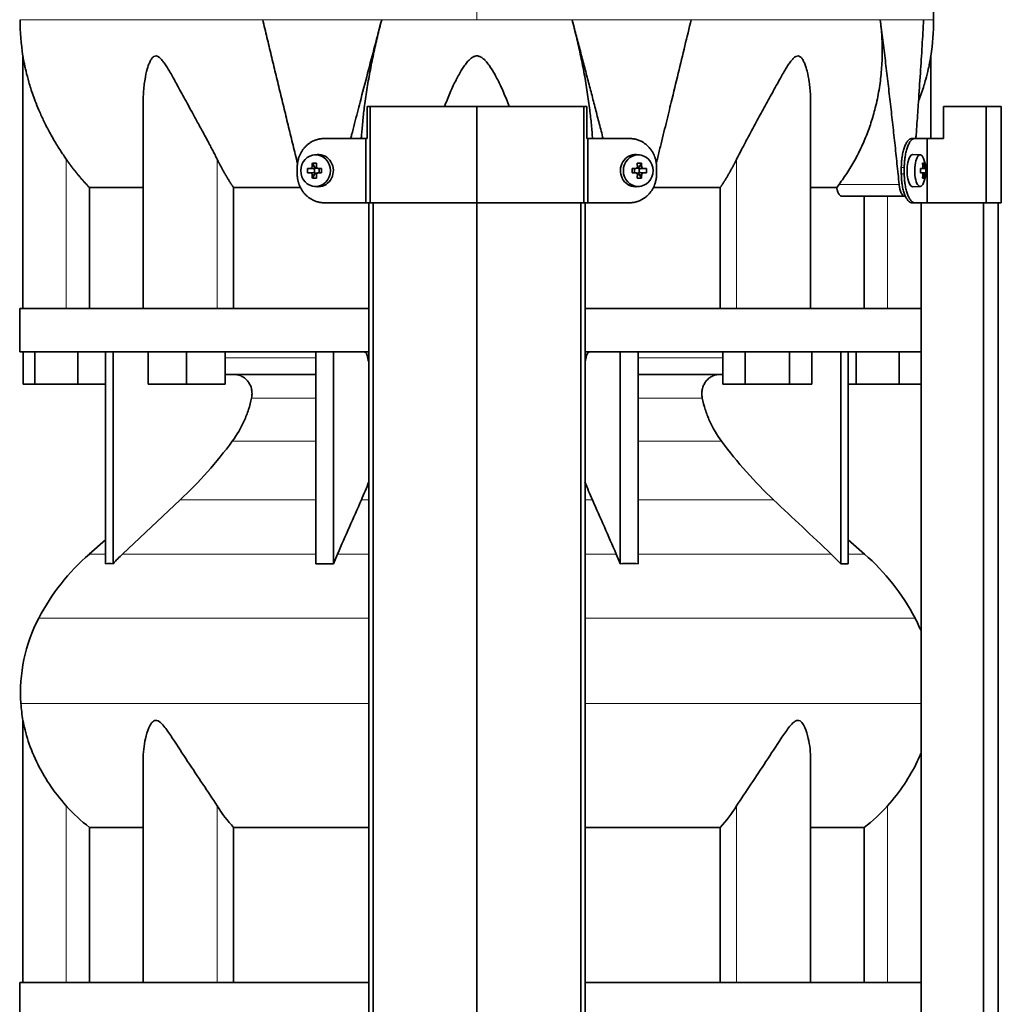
# Model space of a CAD drawing. Header units: millimetres. Extents: x 436 to 1321, y -1379 to 1435.
# Tile 19 of 27: x 444 to 750, y 400 to 707. Entities that reach past the tile are written whole.
import ezdxf

# ---------------------------------------------------------------- set-up
doc = ezdxf.new("R2010")
doc.units = ezdxf.units.MM
for name, color, linetype in [('LOW_334-2', 7, 'Continuous'), ('M5X8_UNI7687', 7, 'Continuous'), ('VSI344-454_TERMI', 7, 'Continuous'), ('VSI344-454_TESTA', 7, 'Continuous'), ('VSI344_DIFFUSORE', 7, 'Continuous')]:
    doc.layers.add(name, color=color, linetype=linetype)

# ---------------------------------------------------------------- blocks, each defined once
blk = doc.blocks.new('SE')
at = {"layer": 'LOW_334-2', "color": 7, "linetype": 'Continuous', "lineweight": 35}
for p, q in [((552.84, 649.52), (552.84, 197.52)), ((554.2, 197.52), (554.2, 649.52)), ((586.55, 197.52), (586.55, 649.52)), ((618.9, 197.52), (618.9, 649.52)), ((620.25, 649.52), (620.25, 197.52)), ((724.98, 649.52), (724.98, 616.52)), ((725.05, 649.52), (725.05, 197.52)), ((744.44, 197.52), (744.44, 649.52)), ((748.98, 197.52), (748.98, 649.52)), ((724.98, 603.02), (724.98, 406.52))]:
    blk.add_line(p, q, dxfattribs=at)
at = {"layer": 'M5X8_UNI7687', "color": 7, "linetype": 'Continuous', "lineweight": 35}
for p, q in [((536.77, 664.5), (535.92, 664.43)), ((637.18, 664.43), (636.33, 664.5)), ((724.7, 664.45), (722.35, 664.52)), ((533.73, 660.21), (535.58, 660.05)), ((535.28, 661.85), (536.04, 660.55)), ((535.98, 658.95), (535.98, 660.08)), ((536.15, 660.27), (536.77, 660.27)), ((536.85, 660.25), (537.44, 660.05)), ((537.38, 660.07), (537.38, 658.96)), ((538.12, 660.21), (537.52, 660.05)), ((634.97, 660.21), (635.58, 660.05)), ((635.66, 660.05), (636.24, 660.25)), ((635.71, 658.96), (635.71, 660.07)), ((636.3, 660.27), (636.94, 660.27)), ((637.82, 661.85), (637.05, 660.55)), ((637.12, 660.08), (637.12, 658.95)), ((639.36, 660.21), (637.52, 660.05)), ((724.82, 660.17), (725.4, 660.23)), ((726.42, 660.21), (724.83, 660.09)), ((725.86, 661.85), (725.45, 661.55)), ((533.73, 658.83), (535.58, 658.98)), ((535.28, 657.18), (536.04, 658.49)), ((536.8, 658.77), (536.15, 658.77)), ((537.44, 658.98), (536.85, 658.78)), ((538.12, 658.83), (537.52, 658.98)), ((634.97, 658.83), (635.58, 658.98)), ((636.24, 658.78), (635.66, 658.98)), ((636.94, 658.77), (636.33, 658.77)), ((637.82, 657.18), (637.05, 658.49)), ((639.36, 658.83), (637.52, 658.98)), ((725.4, 658.81), (724.82, 658.86)), ((726.42, 658.83), (724.83, 658.94)), ((725.86, 657.18), (725.45, 657.49)), ((535.92, 654.6), (536.77, 654.53)), ((636.33, 654.53), (637.18, 654.6)), ((722.35, 654.52), (724.7, 654.59))]:
    blk.add_line(p, q, dxfattribs=at)
at = {"layer": 'M5X8_UNI7687', "color": 4, "linetype": 'Continuous', "lineweight": 9}
for p, q in [((535.58, 660.05), (534.72, 660.23)), ((535.19, 660.73), (536.04, 660.55)), ((536.99, 660.23), (537.52, 660.05)), ((635.58, 660.05), (636.1, 660.23)), ((637.05, 660.55), (637.9, 660.73)), ((638.37, 660.23), (637.52, 660.05)), ((724.82, 660.17), (725.4, 660.23)), ((726.22, 660.23), (724.83, 660.1)), ((725.56, 660.68), (726.05, 660.73)), ((534.72, 658.81), (535.58, 658.98)), ((536.04, 658.49), (535.19, 658.31)), ((537.52, 658.98), (536.99, 658.81)), ((636.1, 658.81), (635.58, 658.98)), ((637.9, 658.31), (637.05, 658.49)), ((637.52, 658.98), (638.37, 658.81)), ((725.4, 658.81), (724.82, 658.86)), ((724.83, 658.93), (726.22, 658.81)), ((726.05, 658.31), (725.56, 658.35))]:
    blk.add_line(p, q, dxfattribs=at)
at = {"layer": 'M5X8_UNI7687', "color": 7, "linetype": 'Continuous', "lineweight": 35}
for centre, radius, start, end in [((716.51, 659.52), 10, 337.7946, 22.2054), ((544.9, 659.52), 11.19, 176.4519, 183.5481), ((504.17, 659.52), 33.96, 358.8317, 1.1683), ((668.92, 659.52), 33.96, 178.8317, 181.1683), ((628.19, 659.52), 11.19, 356.4519, 3.5481), ((716.82, 659.52), 9.62, 355.8727, 4.1273)]:
    blk.add_arc(centre, radius, start, end, dxfattribs=at)
for centre in [(536.27, 659.52), (636.82, 659.52)]:
    blk.add_ellipse(centre, major_axis=(0, -4.93), ratio=0.939693, dxfattribs=at)
for centre, major_axis, ratio, start_param, end_param in [((537.12, 659.52), (0, -5), 0.939693, 0, 3.218028), ((635.97, 659.52), (0, -5), 0.939693, 3.065157, 6.283185), ((722.33, 659.52), (0, 5), 0.34202, 0, 3.151709), ((724.68, 659.52), (0, -4.93), 0.34202, 2.444185, 6.283185), ((539.24, 659.36), (-9.99, 0.3), 0.0819, -1.099374, -0.984815), ((539.39, 659.52), (0, 10), 0.422618, 1.335108, 1.449667), ((538.49, 656.45), (-8.99, 2.22), 0.549436, -1.223909, -1.074217), ((535.57, 660.56), (0.805, -0.118), 0.613124, 4.809424, 5.327625), ((535.74, 660.52), (0.03, -0.501), 0.939258, 0.461161, 0.987959), ((535.57, 660.56), (0.521, -0.505), 0.511875, 0.559691, 1.077892), ((539.09, 659.52), (0, 10), 0.258819, 1.335108, 1.449667), ((539.24, 659.36), (-9.99, 0.3), 0.0819, -1.456192, -1.341632), ((537.52, 660.56), (0.052, 0.506), 0.51441, 3.025925, 3.331693), ((633.85, 659.36), (9.99, 0.3), 0.0819, 1.341632, 1.456192), ((635.57, 660.56), (-0.052, 0.506), 0.51441, 2.951492, 3.25726), ((634.6, 656.45), (8.99, 2.22), 0.549436, 1.074217, 1.223909), ((634, 659.52), (0, 10), 0.258819, -1.449667, -1.335108), ((637.52, 660.56), (-0.521, -0.505), 0.511875, 5.205293, 5.723494), ((637.35, 660.52), (-0.03, -0.501), 0.939258, 5.295226, 5.822024), ((637.52, 660.56), (-0.805, -0.118), 0.613124, 0.95556, 1.473761), ((633.71, 659.52), (0, 10), 0.422618, -1.449667, -1.335108), ((633.85, 659.36), (9.99, 0.3), 0.0819, 0.984815, 1.099374), ((716.52, 659.36), (9.97, 0.82), 0.029809, 0.468971, 0.583531), ((719.63, 659.52), (0, -9.26), 0.562348, 1.49595, 1.645642), ((718.58, 656.45), (7.67, 5.19), 0.199978, 0.212267, 0.361959), ((716.57, 659.52), (0, 10), 0.906308, 4.833518, 4.948078), ((716.47, 659.52), (0, 10), 0.965926, 4.833518, 4.948078), ((716.52, 659.36), (9.97, 0.82), 0.029809, 0.112154, 0.226713), ((539.24, 659.67), (-9.99, -0.3), 0.0819, 0.984815, 1.099374), ((539.39, 659.52), (0, -10), 0.422618, -1.449667, -1.335108), ((538.49, 662.58), (-8.99, -2.22), 0.549436, 1.074217, 1.223909), ((535.57, 658.48), (0.805, 0.118), 0.613124, 0.95556, 1.473761), ((535.74, 658.52), (0.03, 0.501), 0.939258, 5.295226, 5.822024), ((535.57, 658.48), (0.521, 0.505), 0.511875, 5.205293, 5.723494), ((539.09, 659.52), (0, -10), 0.258819, -1.449667, -1.335108), ((539.24, 659.67), (-9.99, -0.3), 0.0819, 1.341632, 1.456192), ((537.52, 658.48), (0.052, -0.506), 0.51441, 2.951492, 3.25726), ((633.85, 659.67), (9.99, -0.3), 0.0819, -1.456192, -1.341632), ((635.57, 658.48), (-0.052, -0.506), 0.51441, 3.025925, 3.331693), ((634, 659.52), (0, -10), 0.258819, 1.335108, 1.449667), ((634.6, 662.58), (8.99, -2.22), 0.549436, -1.223909, -1.074217), ((637.35, 658.52), (-0.03, 0.501), 0.939258, 0.461161, 0.987959), ((637.52, 658.48), (-0.521, 0.505), 0.511875, 0.559691, 1.077892), ((637.52, 658.48), (-0.805, 0.118), 0.613124, 4.809424, 5.327625), ((633.71, 659.52), (0, -10), 0.422618, 1.335108, 1.449667), ((633.85, 659.67), (9.99, -0.3), 0.0819, -1.099374, -0.984815), ((716.52, 659.67), (9.97, -0.82), 0.029809, -0.583531, -0.468971), ((716.57, 659.52), (0, -10), 0.906308, 1.335108, 1.449667), ((718.58, 662.58), (7.67, -5.19), 0.199978, -0.361959, -0.212267), ((716.47, 659.52), (0, -10), 0.965926, 1.335108, 1.449667), ((716.52, 659.67), (9.97, -0.82), 0.029809, -0.226713, -0.112154), ((537.12, 659.52), (0, -5), 0.939693, 6.20675, 6.283185), ((635.97, 659.52), (0, -5), 0.939693, 0, 0.076435), ((724.68, 659.52), (0, -4.93), 0.34202, 0, 0.697408)]:
    blk.add_ellipse(centre, major_axis=major_axis, ratio=ratio, start_param=start_param, end_param=end_param, dxfattribs=at)
for points in [[(534.72, 660.23), (534.74, 660.23), (534.77, 660.23), (534.81, 660.24), (534.85, 660.25), (534.89, 660.27), (534.93, 660.29), (534.97, 660.31), (535.01, 660.34), (535.04, 660.38), (535.08, 660.41), (535.1, 660.45), (535.13, 660.49), (535.15, 660.54), (535.17, 660.58), (535.18, 660.63), (535.19, 660.67), (535.19, 660.71), (535.19, 660.73)], [(536.53, 660.73), (536.53, 660.71), (536.53, 660.67), (536.53, 660.63), (536.54, 660.58), (536.56, 660.54), (536.57, 660.49), (536.6, 660.45), (536.62, 660.41), (536.66, 660.38), (536.69, 660.34), (536.73, 660.31), (536.77, 660.29), (536.81, 660.27), (536.85, 660.25), (536.9, 660.24), (536.94, 660.23), (536.98, 660.23), (536.99, 660.23)], [(636.1, 660.23), (636.12, 660.23), (636.15, 660.23), (636.2, 660.24), (636.24, 660.25), (636.28, 660.27), (636.32, 660.29), (636.36, 660.31), (636.4, 660.34), (636.44, 660.38), (636.47, 660.41), (636.5, 660.45), (636.52, 660.49), (636.54, 660.54), (636.55, 660.58), (636.56, 660.63), (636.57, 660.67), (636.57, 660.71), (636.57, 660.73)], [(637.9, 660.73), (637.9, 660.71), (637.91, 660.67), (637.92, 660.63), (637.93, 660.58), (637.94, 660.54), (637.96, 660.49), (637.99, 660.45), (638.02, 660.41), (638.05, 660.38), (638.08, 660.34), (638.12, 660.31), (638.16, 660.29), (638.2, 660.27), (638.24, 660.25), (638.28, 660.24), (638.32, 660.23), (638.35, 660.23), (638.37, 660.23)], [(725.4, 660.23), (725.4, 660.23), (725.42, 660.23), (725.44, 660.24), (725.46, 660.25), (725.48, 660.27), (725.5, 660.29), (725.51, 660.31), (725.53, 660.34), (725.54, 660.38), (725.55, 660.41), (725.56, 660.45), (725.57, 660.49), (725.57, 660.54), (725.57, 660.58), (725.57, 660.63), (725.57, 660.67), (725.57, 660.71), (725.57, 660.73)], [(726.05, 660.73), (726.06, 660.71), (726.06, 660.67), (726.07, 660.63), (726.07, 660.58), (726.08, 660.54), (726.09, 660.49), (726.1, 660.45), (726.11, 660.41), (726.13, 660.38), (726.14, 660.34), (726.15, 660.31), (726.16, 660.29), (726.18, 660.27), (726.19, 660.25), (726.2, 660.24), (726.21, 660.23), (726.22, 660.23), (726.22, 660.23)], [(535.19, 658.31), (535.19, 658.33), (535.19, 658.36), (535.18, 658.41), (535.17, 658.46), (535.15, 658.5), (535.13, 658.54), (535.1, 658.58), (535.08, 658.62), (535.04, 658.66), (535.01, 658.69), (534.97, 658.72), (534.93, 658.75), (534.89, 658.77), (534.85, 658.79), (534.81, 658.8), (534.77, 658.81), (534.74, 658.81), (534.72, 658.81)], [(536.99, 658.81), (536.98, 658.81), (536.94, 658.81), (536.9, 658.8), (536.85, 658.79), (536.81, 658.77), (536.77, 658.75), (536.73, 658.72), (536.69, 658.69), (536.66, 658.66), (536.62, 658.62), (536.6, 658.58), (536.57, 658.54), (536.56, 658.5), (536.54, 658.46), (536.53, 658.41), (536.53, 658.36), (536.53, 658.33), (536.53, 658.31)], [(636.57, 658.31), (636.57, 658.33), (636.57, 658.36), (636.56, 658.41), (636.55, 658.46), (636.54, 658.5), (636.52, 658.54), (636.5, 658.58), (636.47, 658.62), (636.44, 658.66), (636.4, 658.69), (636.36, 658.72), (636.32, 658.75), (636.28, 658.77), (636.24, 658.79), (636.2, 658.8), (636.15, 658.81), (636.12, 658.81), (636.1, 658.81)], [(638.37, 658.81), (638.35, 658.81), (638.32, 658.81), (638.28, 658.8), (638.24, 658.79), (638.2, 658.77), (638.16, 658.75), (638.12, 658.72), (638.08, 658.69), (638.05, 658.66), (638.02, 658.62), (637.99, 658.58), (637.96, 658.54), (637.94, 658.5), (637.93, 658.46), (637.92, 658.41), (637.91, 658.36), (637.9, 658.33), (637.9, 658.31)], [(725.57, 658.31), (725.57, 658.33), (725.57, 658.36), (725.57, 658.41), (725.57, 658.46), (725.57, 658.5), (725.57, 658.54), (725.56, 658.58), (725.55, 658.62), (725.54, 658.66), (725.53, 658.69), (725.51, 658.72), (725.5, 658.75), (725.48, 658.77), (725.46, 658.79), (725.44, 658.8), (725.42, 658.81), (725.4, 658.81), (725.4, 658.81)], [(726.22, 658.81), (726.22, 658.81), (726.21, 658.81), (726.2, 658.8), (726.19, 658.79), (726.18, 658.77), (726.16, 658.75), (726.15, 658.72), (726.14, 658.69), (726.13, 658.66), (726.11, 658.62), (726.1, 658.58), (726.09, 658.54), (726.08, 658.5), (726.07, 658.46), (726.07, 658.41), (726.06, 658.36), (726.06, 658.33), (726.05, 658.31)]]:
    blk.add_open_spline(points, degree=3, dxfattribs=at)
at = {"layer": 'VSI344-454_TERMI', "color": 7, "linetype": 'Continuous', "lineweight": 35}
for p, q in [((553.25, 679.52), (552.32, 679.52)), ((552.32, 679.52), (552.32, 669.52)), ((586.55, 679.52), (553.25, 679.52)), ((553.25, 679.52), (553.25, 649.52)), ((619.84, 679.52), (586.55, 679.52)), ((586.55, 679.52), (586.55, 649.52)), ((620.77, 679.52), (619.84, 679.52)), ((619.84, 679.52), (619.84, 649.52)), ((620.77, 679.52), (620.77, 669.52)), ((745.31, 679.52), (731.97, 679.52)), ((731.97, 679.52), (731.97, 669.52)), ((749.99, 679.52), (745.31, 679.52)), ((745.31, 679.52), (745.31, 649.52)), ((749.99, 679.52), (749.99, 649.52)), ((538.95, 669.52), (551.96, 669.52)), ((551.96, 649.52), (551.96, 669.52)), ((551.96, 669.52), (552.32, 669.52)), ((621.13, 669.52), (620.77, 669.52)), ((634.14, 669.52), (621.13, 669.52)), ((621.13, 669.52), (621.13, 649.52)), ((722.06, 669.52), (722.98, 669.52)), ((722.98, 669.52), (726.85, 669.52)), ((726.85, 649.52), (726.85, 669.52)), ((726.85, 669.52), (731.97, 669.52)), ((530.55, 658.52), (530.55, 660.52)), ((642.55, 658.52), (642.55, 660.52)), ((718.83, 658.52), (718.83, 660.52)), ((719.75, 658.52), (719.75, 660.52)), ((538.95, 649.52), (551.96, 649.52)), ((553.25, 649.52), (551.96, 649.52)), ((586.55, 649.52), (553.25, 649.52)), ((619.84, 649.52), (586.55, 649.52)), ((621.13, 649.52), (619.84, 649.52)), ((634.14, 649.52), (621.13, 649.52)), ((722.98, 649.52), (722.06, 649.52)), ((722.98, 649.52), (726.85, 649.52)), ((745.31, 649.52), (726.85, 649.52)), ((749.99, 649.52), (745.31, 649.52))]:
    blk.add_line(p, q, dxfattribs=at)
at = {"layer": 'VSI344-454_TERMI', "color": 4, "linetype": 'Continuous', "lineweight": 9}
for p, q in [((718.83, 660.52), (719.75, 660.52)), ((719.75, 658.52), (718.83, 658.52))]:
    blk.add_line(p, q, dxfattribs=at)
at = {"layer": 'VSI344-454_TERMI', "color": 7, "linetype": 'Continuous', "lineweight": 35}
for points, knots in [([(538.95, 669.52), (538.86, 669.52), (538.67, 669.52), (538.39, 669.5), (538.12, 669.48), (537.84, 669.44), (537.57, 669.4), (537.3, 669.35), (537.03, 669.29), (536.76, 669.21), (536.49, 669.13), (536.23, 669.04), (535.97, 668.94), (535.54, 668.76), (534.96, 668.47), (534.25, 668.02), (533.59, 667.49), (532.98, 666.89), (532.42, 666.24), (531.94, 665.53), (531.52, 664.77), (531.21, 664.06), (530.98, 663.41), (530.82, 662.85), (530.7, 662.28), (530.61, 661.7), (530.56, 661.11), (530.55, 660.72), (530.55, 660.52)], [0, 0, 0, 0, 0.021018, 0.041934, 0.062771, 0.083551, 0.104296, 0.125029, 0.145772, 0.166549, 0.18738, 0.20829, 0.2293, 0.250431, 0.312491, 0.374707, 0.437523, 0.500061, 0.56259, 0.62542, 0.687635, 0.749712, 0.791848, 0.833577, 0.875076, 0.916525, 0.958107, 1, 1, 1, 1]), ([(642.55, 660.52), (642.55, 660.62), (642.54, 660.81), (642.53, 661.11), (642.51, 661.4), (642.48, 661.7), (642.44, 661.99), (642.39, 662.27), (642.33, 662.56), (642.27, 662.85), (642.19, 663.13), (642.11, 663.41), (642.02, 663.69), (641.85, 664.15), (641.58, 664.77), (641.16, 665.53), (640.67, 666.24), (640.12, 666.89), (639.5, 667.49), (638.84, 668.02), (638.13, 668.47), (637.47, 668.81), (636.87, 669.05), (636.34, 669.22), (635.8, 669.35), (635.25, 669.45), (634.7, 669.51), (634.33, 669.51), (634.14, 669.52)], [0, 0, 0, 0, 0.020997, 0.041894, 0.062713, 0.083478, 0.10421, 0.124932, 0.145667, 0.166438, 0.187266, 0.208174, 0.229186, 0.250321, 0.31238, 0.374613, 0.43743, 0.499972, 0.562502, 0.625326, 0.687533, 0.749602, 0.791735, 0.83347, 0.874983, 0.916456, 0.958069, 1, 1, 1, 1]), ([(718.83, 660.52), (718.83, 660.62), (718.83, 660.81), (718.84, 661.11), (718.85, 661.4), (718.86, 661.7), (718.88, 661.99), (718.9, 662.27), (718.92, 662.56), (718.95, 662.85), (718.98, 663.13), (719.02, 663.41), (719.05, 663.69), (719.12, 664.15), (719.24, 664.77), (719.41, 665.53), (719.61, 666.24), (719.83, 666.89), (720.07, 667.49), (720.33, 668.02), (720.6, 668.47), (720.85, 668.81), (721.08, 669.05), (721.28, 669.22), (721.47, 669.35), (721.67, 669.45), (721.86, 669.51), (721.99, 669.51), (722.06, 669.52)], [0, 0, 0, 0, 0.020997, 0.041894, 0.062714, 0.083478, 0.10421, 0.124932, 0.145667, 0.166438, 0.187266, 0.208175, 0.229186, 0.250321, 0.312381, 0.374613, 0.43743, 0.499971, 0.5625, 0.625324, 0.687531, 0.7496, 0.791733, 0.833468, 0.874982, 0.916455, 0.958068, 1, 1, 1, 1]), ([(722.98, 669.52), (722.95, 669.52), (722.89, 669.52), (722.79, 669.5), (722.69, 669.48), (722.59, 669.44), (722.49, 669.4), (722.39, 669.35), (722.3, 669.29), (722.2, 669.21), (722.1, 669.13), (722, 669.04), (721.91, 668.94), (721.74, 668.76), (721.52, 668.47), (721.25, 668.02), (720.99, 667.49), (720.75, 666.89), (720.53, 666.24), (720.33, 665.53), (720.16, 664.77), (720.03, 664.06), (719.94, 663.41), (719.87, 662.85), (719.82, 662.28), (719.78, 661.7), (719.76, 661.11), (719.76, 660.72), (719.75, 660.52)], [0, 0, 0, 0, 0.021018, 0.041934, 0.062771, 0.083551, 0.104296, 0.125029, 0.145772, 0.166549, 0.18738, 0.20829, 0.2293, 0.250431, 0.312491, 0.374707, 0.437523, 0.500061, 0.56259, 0.62542, 0.687635, 0.749712, 0.791848, 0.833577, 0.875076, 0.916525, 0.958107, 1, 1, 1, 1]), ([(530.55, 658.52), (530.55, 658.42), (530.55, 658.22), (530.56, 657.93), (530.58, 657.63), (530.62, 657.34), (530.65, 657.05), (530.7, 656.76), (530.76, 656.48), (530.83, 656.19), (530.9, 655.91), (530.99, 655.63), (531.08, 655.35), (531.24, 654.89), (531.52, 654.27), (531.94, 653.51), (532.42, 652.8), (532.98, 652.14), (533.59, 651.55), (534.25, 651.02), (534.96, 650.57), (535.62, 650.23), (536.23, 649.99), (536.76, 649.82), (537.3, 649.68), (537.84, 649.59), (538.39, 649.53), (538.77, 649.52), (538.95, 649.52)], [0, 0, 0, 0, 0.020997, 0.041894, 0.062713, 0.083478, 0.10421, 0.124932, 0.145667, 0.166438, 0.187266, 0.208174, 0.229186, 0.250321, 0.31238, 0.374613, 0.43743, 0.499972, 0.562502, 0.625326, 0.687533, 0.749602, 0.791735, 0.83347, 0.874983, 0.916456, 0.958069, 1, 1, 1, 1]), ([(634.14, 649.52), (634.23, 649.52), (634.42, 649.52), (634.7, 649.54), (634.98, 649.56), (635.25, 649.59), (635.53, 649.64), (635.8, 649.69), (636.07, 649.75), (636.33, 649.82), (636.6, 649.9), (636.86, 649.99), (637.13, 650.09), (637.55, 650.27), (638.13, 650.57), (638.84, 651.02), (639.5, 651.55), (640.12, 652.14), (640.67, 652.8), (641.16, 653.51), (641.58, 654.27), (641.89, 654.98), (642.11, 655.62), (642.27, 656.19), (642.39, 656.76), (642.48, 657.34), (642.54, 657.93), (642.54, 658.32), (642.55, 658.52)], [0, 0, 0, 0, 0.021018, 0.041934, 0.062771, 0.083551, 0.104296, 0.125029, 0.145772, 0.166549, 0.18738, 0.20829, 0.2293, 0.250431, 0.312491, 0.374707, 0.437523, 0.500061, 0.56259, 0.62542, 0.687635, 0.749712, 0.791848, 0.833577, 0.875076, 0.916525, 0.958107, 1, 1, 1, 1]), ([(722.06, 649.52), (722.03, 649.52), (721.96, 649.52), (721.86, 649.54), (721.77, 649.56), (721.67, 649.59), (721.57, 649.64), (721.47, 649.69), (721.37, 649.75), (721.28, 649.82), (721.18, 649.9), (721.08, 649.99), (720.98, 650.09), (720.82, 650.27), (720.6, 650.57), (720.33, 651.02), (720.07, 651.55), (719.83, 652.14), (719.61, 652.8), (719.41, 653.51), (719.24, 654.27), (719.11, 654.98), (719.01, 655.62), (718.95, 656.19), (718.9, 656.76), (718.86, 657.34), (718.84, 657.93), (718.83, 658.32), (718.83, 658.52)], [0, 0, 0, 0, 0.021018, 0.041935, 0.062772, 0.083552, 0.104298, 0.125031, 0.145774, 0.166551, 0.187383, 0.208292, 0.229302, 0.250433, 0.312493, 0.374709, 0.437524, 0.500062, 0.56259, 0.62542, 0.687635, 0.749712, 0.791848, 0.833577, 0.875075, 0.916525, 0.958107, 1, 1, 1, 1]), ([(719.75, 658.52), (719.75, 658.42), (719.76, 658.22), (719.76, 657.93), (719.77, 657.63), (719.78, 657.34), (719.8, 657.05), (719.82, 656.76), (719.84, 656.48), (719.87, 656.19), (719.9, 655.91), (719.94, 655.63), (719.98, 655.35), (720.05, 654.89), (720.16, 654.27), (720.33, 653.51), (720.53, 652.8), (720.75, 652.14), (720.99, 651.55), (721.25, 651.02), (721.52, 650.57), (721.78, 650.23), (722, 649.99), (722.2, 649.82), (722.39, 649.68), (722.59, 649.59), (722.79, 649.53), (722.92, 649.52), (722.98, 649.52)], [0, 0, 0, 0, 0.020997, 0.041894, 0.062713, 0.083478, 0.10421, 0.124932, 0.145667, 0.166438, 0.187266, 0.208174, 0.229186, 0.250321, 0.31238, 0.374613, 0.43743, 0.499972, 0.562502, 0.625326, 0.687533, 0.749602, 0.791735, 0.83347, 0.874983, 0.916456, 0.958069, 1, 1, 1, 1])]:
    blk.add_open_spline(points, degree=3, knots=knots, dxfattribs=at)
at = {"layer": 'VSI344-454_TESTA', "color": 4, "linetype": 'Continuous', "lineweight": 9}
for p, q in [((586.55, 842.97), (586.55, 706.55)), ((556.88, 706.55), (519.78, 706.55)), ((653.32, 706.55), (616.21, 706.55)), ((725.78, 706.55), (712.27, 706.55)), ((458.55, 616.52), (458.55, 663.09)), ((505.58, 616.52), (505.58, 663.09)), ((667.51, 616.52), (667.51, 663.09)), ((699.41, 655.22), (718.15, 655.22)), ((714.55, 616.52), (714.55, 651.52))]:
    blk.add_line(p, q, dxfattribs=at)
at = {"layer": 'VSI344-454_TESTA', "color": 7, "linetype": 'Continuous', "lineweight": 35}
for p, q in [((445.05, 695.28), (445.05, 616.52)), ((728.05, 669.52), (728.05, 695.28)), ((482.54, 680.89), (482.54, 616.52)), ((690.56, 616.52), (690.56, 680.89)), ((465.8, 654.22), (465.8, 616.52)), ((531.56, 654.22), (510.71, 654.22)), ((510.71, 654.22), (510.71, 616.52)), ((662.38, 654.22), (641.53, 654.22)), ((662.38, 654.22), (662.38, 616.52)), ((698.68, 654.22), (690.67, 654.22)), ((698.68, 654.22), (699.41, 655.22)), ((700.32, 651.52), (719.91, 651.52)), ((707.29, 651.52), (707.29, 616.52))]:
    blk.add_line(p, q, dxfattribs=at)
for centre, start, end in [((520.51, 706.64), 180.0677, 188.5932), ((652.58, 706.64), 351.4074, 359.9323)]:
    blk.add_arc(centre, 76.32, start, end, dxfattribs=at)
for points, degree, knots in [([(728.88, 706.55), (728.85, 710.94), (728.78, 718.75), (728.54, 731.9), (728.02, 745.2), (727.11, 758.65), (725.62, 772.13), (723.56, 784.13), (721.01, 794.6), (718.14, 803.45), (714.76, 812.02), (711.03, 820.3), (707.37, 828.28), (704.09, 835.95), (702.62, 840.57), (701.85, 843.03)], 3, [0, 0, 0, 0, 0.084989, 0.179504, 0.274618, 0.37022, 0.466389, 0.563606, 0.629682, 0.695896, 0.761642, 0.826108, 0.888953, 0.950047, 1, 1, 1, 1]), ([(547.21, 669.52), (547.3, 669.9), (547.71, 671.46), (548.41, 674.16), (549.29, 677.57), (550.64, 682.79), (552.45, 689.72), (554.7, 698.27), (556.17, 703.83), (556.88, 706.55)], 3, [0.2784568, 0.2784568, 0.2784568, 0.2784568, 0.3008671, 0.3697767, 0.4361634, 0.5000272, 0.6747049, 0.8413625, 1, 1, 1, 1]), ([(556.88, 706.55), (556.65, 705.67), (556.19, 703.9), (555.54, 701.22), (554.91, 698.51), (554.3, 695.78), (553.74, 693.02), (553.2, 690.25), (552.7, 687.46), (552.24, 684.67), (551.82, 681.87), (551.37, 678.56), (550.94, 674.78), (550.66, 671.61), (550.53, 669.86), (550.51, 669.48)], 3, [0, 0, 0, 0, 0.047428, 0.0954655, 0.1441115, 0.1933651, 0.2432253, 0.2936913, 0.3447621, 0.3964371, 0.4487155, 0.5015965, 0.5840144, 0.6666893, 0.6897009, 0.6897009, 0.6897009, 0.6897009]), ([(622.58, 669.51), (622.58, 669.63), (622.52, 670.5), (622.39, 672.12), (622.18, 674.41), (621.93, 676.73), (621.52, 680.13), (620.88, 684.62), (619.92, 690.21), (618.81, 695.74), (617.59, 701.18), (616.67, 704.77), (616.21, 706.55)], 3, [0.3109182, 0.3109182, 0.3109182, 0.3109182, 0.3183027, 0.3634614, 0.4085429, 0.4535475, 0.4984754, 0.6036235, 0.7063566, 0.8066685, 0.9045521, 1, 1, 1, 1]), ([(642.44, 661.75), (642.56, 662.23), (642.99, 663.98), (643.72, 666.96), (644.62, 670.63), (645.49, 674.16), (646.32, 677.57), (647.59, 682.79), (649.27, 689.72), (651.34, 698.27), (652.67, 703.83), (653.32, 706.55)], 3, [0.1270495, 0.1270495, 0.1270495, 0.1270495, 0.1554786, 0.2294336, 0.3008657, 0.369775, 0.4361614, 0.5000249, 0.6746983, 0.8413566, 1, 1, 1, 1]), ([(699.41, 655.22), (699.88, 655.87), (700.83, 657.16), (702.17, 659.17), (703.43, 661.22), (704.62, 663.32), (705.73, 665.46), (706.76, 667.64), (707.72, 669.87), (708.59, 672.12), (709.38, 674.41), (710.1, 676.73), (711.01, 680.13), (711.95, 684.62), (712.66, 690.21), (712.93, 695.74), (712.84, 701.18), (712.46, 704.77), (712.27, 706.55)], 3, [0, 0, 0, 0, 0.045711, 0.091341, 0.136891, 0.182361, 0.227753, 0.273067, 0.318303, 0.363461, 0.408543, 0.453548, 0.498475, 0.603623, 0.706357, 0.806668, 0.904552, 1, 1, 1, 1]), ([(723.36, 669.52), (723.39, 669.9), (723.5, 671.46), (723.7, 674.16), (723.94, 677.57), (724.3, 682.79), (724.76, 689.72), (725.3, 698.27), (725.62, 703.83), (725.78, 706.55)], 3, [0.2784556, 0.2784556, 0.2784556, 0.2784556, 0.3008657, 0.369775, 0.4361614, 0.5000249, 0.6746983, 0.8413566, 1, 1, 1, 1]), ([(458.55, 663.09), (458.25, 663.53), (457.64, 664.41), (456.73, 665.78), (455.75, 667.33), (454.7, 669.09), (453.31, 671.53), (451.81, 674.41), (450.34, 677.57), (449.18, 680.39), (448.25, 682.89), (447.5, 685.1), (446.74, 687.61), (446.15, 689.86), (445.7, 691.84), (445.44, 693.08), (445.24, 694.12), (445.1, 694.92), (445.05, 695.24), (445.05, 695.26), (445.05, 695.26)], 3, [0, 0, 0, 0, 0.020247, 0.0413012, 0.0631676, 0.0911499, 0.1206822, 0.1725651, 0.2189806, 0.2600001, 0.2962057, 0.3283254, 0.3570821, 0.4069553, 0.4285992, 0.4484587, 0.4665056, 0.4826091, 0.4971306, 0.5000368, 0.5000368, 0.5000368, 0.5000368]), ([(505.58, 663.09), (505.37, 663.53), (504.93, 664.41), (504.22, 665.78), (503.41, 667.33), (502.48, 669.09), (501.16, 671.53), (499.58, 674.41), (497.85, 677.57), (496.31, 680.39), (494.94, 682.89), (493.74, 685.1), (492.36, 687.61), (491.1, 689.86), (489.91, 691.84), (489.09, 693.08), (488.3, 694.12), (487.5, 694.92), (486.66, 695.34), (485.84, 695.15), (485.2, 694.49), (484.67, 693.57), (484.2, 692.43), (483.61, 690.57), (483.15, 688.4), (482.8, 685.92), (482.61, 683.75), (482.54, 682.04), (482.54, 681.08), (482.54, 680.89)], 3, [0, 0, 0, 0, 0.020247, 0.0413012, 0.0631676, 0.0911499, 0.1206822, 0.1725651, 0.2189806, 0.2600001, 0.2962057, 0.3283254, 0.3570821, 0.4069553, 0.4285992, 0.4484587, 0.4665056, 0.4826091, 0.4971306, 0.5113122, 0.5266668, 0.543344, 0.562023, 0.5826937, 0.6304427, 0.6595254, 0.6923195, 0.7261108, 0.7344062, 0.7344062, 0.7344062, 0.7344062]), ([(596.61, 679.52), (596.33, 680.28), (595.5, 682.46), (594.04, 685.81), (592.26, 689.36), (590.68, 691.97), (589.43, 693.57), (588.48, 694.49), (587.62, 695.08), (586.54, 695.34), (585.47, 695.07), (584.51, 694.41), (583.58, 693.47), (582.71, 692.34), (581.82, 690.99), (580.6, 688.9), (579.04, 685.79), (577.59, 682.44), (576.76, 680.27), (576.49, 679.52)], 3, [0.2456134, 0.2456134, 0.2456134, 0.2456134, 0.2789295, 0.3409942, 0.392778, 0.4359518, 0.4604978, 0.4716154, 0.4871189, 0.5000341, 0.5129562, 0.5284792, 0.5444389, 0.5641957, 0.583938, 0.6074587, 0.6593255, 0.7214848, 0.7543968, 0.7543968, 0.7543968, 0.7543968]), ([(690.56, 680.89), (690.56, 681.59), (690.52, 683.02), (690.38, 685.1), (690.08, 687.61), (689.65, 689.86), (689.1, 691.84), (688.65, 693.08), (688.13, 694.12), (687.53, 694.92), (686.79, 695.34), (685.93, 695.15), (685.13, 694.49), (684.35, 693.57), (683.56, 692.43), (682.41, 690.57), (681.17, 688.4), (679.81, 685.92), (678.62, 683.75), (677.37, 681.47), (675.71, 678.42), (673.97, 675.24), (672.2, 672.01), (670.66, 669.17), (669.07, 666.2), (668.02, 664.1), (667.51, 663.09)], 3, [0.2656245, 0.2656245, 0.2656245, 0.2656245, 0.2962057, 0.3283254, 0.3570821, 0.4069553, 0.4285992, 0.4484587, 0.4665056, 0.4826091, 0.4971306, 0.5113122, 0.5266668, 0.543344, 0.562023, 0.5826937, 0.6304427, 0.6595254, 0.6923195, 0.7261108, 0.7592332, 0.8259403, 0.8657684, 0.9022453, 0.9533075, 1, 1, 1, 1]), ([(728.05, 695.26), (728.05, 695.25), (728.02, 695.11), (727.92, 694.49), (727.75, 693.57), (727.52, 692.43), (727.12, 690.57), (726.57, 688.4), (725.85, 685.92), (725.15, 683.75), (724.56, 682.12), (724.23, 681.25), (724.19, 681.15)], 3, [0.5000365, 0.5000365, 0.5000365, 0.5000365, 0.5113122, 0.5266668, 0.543344, 0.562023, 0.5826937, 0.6304427, 0.6595254, 0.6923195, 0.7261108, 0.7306461, 0.7306461, 0.7306461, 0.7306461]), ([(465.8, 654.22), (463.8, 656.32), (461.99, 658.54), (460.18, 660.75), (458.55, 663.09)], 2, [0, 0, 0, 0.5, 0.5, 1, 1, 1]), ([(510.71, 654.22), (509.3, 656.32), (508.02, 658.54), (506.74, 660.75), (505.58, 663.09)], 2, [0, 0, 0, 0.5, 0.5, 1, 1, 1]), ([(667.51, 663.09), (666.35, 660.75), (665.08, 658.54), (663.8, 656.32), (662.38, 654.22)], 2, [0, 0, 0, 0.5, 0.5, 1, 1, 1]), ([(465.8, 654.22), (466.43, 654.22), (467.46, 654.22), (470.3, 654.22), (472.11, 654.22), (476.47, 654.22), (479.03, 654.22), (482.09, 654.22), (482.26, 654.22), (482.43, 654.22)], 3, [0, 0, 0, 0, 0.25, 0.25, 0.5, 0.5, 0.75, 0.75, 0.764371, 0.764371, 0.764371, 0.764371]), ([(700.32, 651.52), (700.29, 651.52), (700.24, 651.52), (700.16, 651.54), (700.08, 651.56), (700, 651.6), (699.92, 651.64), (699.79, 651.74), (699.6, 651.92), (699.38, 652.23), (699.17, 652.62), (699.01, 653.01), (698.9, 653.35), (698.82, 653.63), (698.74, 653.92), (698.7, 654.12), (698.68, 654.22)], 3, [0, 0, 0, 0, 0.041685, 0.083129, 0.124417, 0.165635, 0.206869, 0.248205, 0.373034, 0.498358, 0.621809, 0.745536, 0.809628, 0.873199, 0.936554, 1, 1, 1, 1]), ([(718.15, 655.22), (718.16, 655.15), (718.17, 655), (718.2, 654.78), (718.23, 654.56), (718.27, 654.35), (718.31, 654.14), (718.36, 653.94), (718.44, 653.57), (718.59, 653.08), (718.81, 652.53), (719.07, 652.09), (719.3, 651.82), (719.48, 651.66), (719.63, 651.58), (719.77, 651.53), (719.87, 651.52), (719.91, 651.52)], 3, [0, 0, 0, 0, 0.036137, 0.072006, 0.107687, 0.143258, 0.1788, 0.214393, 0.250117, 0.375419, 0.499764, 0.624342, 0.749875, 0.812239, 0.874428, 0.936872, 1, 1, 1, 1])]:
    blk.add_open_spline(points, degree=degree, knots=knots, dxfattribs=at)
at = {"layer": 'VSI344-454_TESTA', "color": 4, "linetype": 'Continuous', "lineweight": 9}
for points, weights in [([(444.19, 706.55), (444.19, 706.55), (476.21, 706.55), (519.78, 706.55)], [0.630185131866, 0.663633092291, 0.786904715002, 1]), ([(556.88, 706.55), (566.64, 706.55), (576.57, 706.55), (586.55, 706.55)], [1, 0.996331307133, 0.996331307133, 1])]:
    blk.add_rational_spline(points, weights, degree=3, dxfattribs=at)
at = {"layer": 'VSI344-454_TESTA', "color": 7, "linetype": 'Continuous', "lineweight": 35}
for points in [[(530.65, 661.78), (525.1, 684.25), (519.78, 706.55)], [(625.89, 669.52), (621.09, 688.09), (616.21, 706.55)], [(718.15, 655.22), (715.51, 681), (712.27, 706.55)]]:
    blk.add_open_spline(points, degree=2, dxfattribs=at)
at = {"layer": 'VSI344-454_TESTA', "color": 4, "linetype": 'Continuous', "lineweight": 9}
for points in [[(616.21, 706.55), (606.47, 706.55), (596.51, 706.55), (586.55, 706.55)], [(728.9, 706.55), (728.9, 706.55), (727.85, 706.55), (725.78, 706.55)]]:
    blk.add_open_spline(points, degree=3, dxfattribs=at)
blk.add_open_spline([(712.27, 706.55), (708.96, 706.55), (705.19, 706.55), (696.81, 706.55), (692.19, 706.55), (682.22, 706.55), (676.86, 706.55), (665.53, 706.55), (659.55, 706.55), (653.32, 706.55)], degree=3, knots=[0, 0, 0, 0, 0.25, 0.25, 0.5, 0.5, 0.75, 0.75, 1, 1, 1, 1], dxfattribs=at)
at = {"layer": 'VSI344_DIFFUSORE', "color": 7, "linetype": 'Continuous', "lineweight": 35}
for p, q in [((552.84, 616.52), (444.05, 616.52)), ((444.05, 616.52), (444.05, 603.02)), ((725.04, 616.52), (620.25, 616.52)), ((725.04, 616.52), (725.04, 603.02)), ((552.84, 603.02), (444.05, 603.02)), ((445.16, 593.02), (445.16, 603.02)), ((448.75, 593.02), (448.75, 603.02)), ((462.13, 593.02), (462.13, 603.02)), ((470.84, 537.06), (470.84, 603.02)), ((473.13, 537.06), (473.13, 603.02)), ((484.04, 593.02), (484.04, 603.02)), ((496.04, 593.02), (496.04, 603.02)), ((508.04, 593.02), (508.04, 603.02)), ((536.32, 537.06), (536.32, 603.02)), ((541.87, 537.06), (541.87, 603.02)), ((725.04, 603.02), (620.25, 603.02)), ((631.23, 537.06), (631.23, 603.02)), ((636.77, 537.06), (636.77, 603.02)), ((663.2, 593.02), (663.2, 603.02)), ((670.13, 593.02), (670.13, 603.02)), ((683.98, 593.02), (683.98, 603.02)), ((690.91, 593.02), (690.91, 603.02)), ((699.96, 537.06), (699.96, 603.02)), ((702.26, 537.06), (702.26, 603.02)), ((704.75, 593.02), (704.75, 603.02)), ((718.13, 593.02), (718.13, 603.02)), ((536.32, 596.02), (508.04, 596.02)), ((663.2, 596.02), (636.77, 596.02)), ((448.75, 593.02), (445.16, 593.02)), ((462.13, 593.02), (448.75, 593.02)), ((470.84, 593.02), (462.13, 593.02)), ((496.04, 593.02), (484.04, 593.02)), ((508.04, 593.02), (496.04, 593.02)), ((670.13, 593.02), (663.2, 593.02)), ((683.98, 593.02), (670.13, 593.02)), ((690.91, 593.02), (683.98, 593.02)), ((704.75, 593.02), (702.26, 593.02)), ((718.13, 593.02), (704.75, 593.02)), ((724.98, 593.02), (718.13, 593.02)), ((494.06, 556.92), (476.13, 540.07)), ((470.84, 544.48), (465.75, 540.07)), ((707.34, 540.07), (702.26, 544.48)), ((541.87, 537.06), (543.11, 540.07)), ((696.96, 540.07), (699.96, 537.06)), ((536.32, 537.06), (541.87, 537.06)), ((699.96, 537.06), (702.26, 537.06)), ((445.05, 488.2), (445.05, 406.52)), ((482.54, 476.01), (482.54, 406.52)), ((690.56, 406.52), (690.56, 476.03)), ((465.8, 454.89), (482.54, 454.89)), ((465.8, 406.52), (465.8, 454.89)), ((510.71, 454.89), (552.84, 454.89)), ((510.71, 406.52), (510.71, 454.89)), ((620.25, 454.89), (662.38, 454.89)), ((662.38, 454.89), (662.38, 406.52)), ((690.56, 454.89), (707.29, 454.89)), ((707.29, 454.89), (707.29, 406.52)), ((552.84, 406.52), (444.05, 406.52)), ((444.05, 406.52), (444.05, 393.02)), ((725.04, 406.52), (620.25, 406.52)), ((725.04, 406.52), (725.04, 393.02))]:
    blk.add_line(p, q, dxfattribs=at)
at = {"layer": 'VSI344_DIFFUSORE', "color": 4, "linetype": 'Continuous', "lineweight": 9}
for p, q in [((508.04, 601.23), (536.32, 601.23)), ((552.53, 601.23), (552.84, 601.23)), ((620.25, 601.23), (620.56, 601.23)), ((636.77, 601.23), (663.2, 601.23)), ((536.32, 588.68), (516.32, 588.68)), ((656.77, 588.68), (636.77, 588.68)), ((510.31, 575.22), (536.32, 575.22)), ((636.77, 575.22), (662.79, 575.22)), ((494.06, 556.92), (536.32, 556.92)), ((550.53, 556.92), (552.84, 556.92)), ((620.25, 556.92), (622.56, 556.92)), ((636.77, 556.92), (679.04, 556.92)), ((465.75, 540.07), (470.84, 540.07)), ((476.13, 540.07), (536.32, 540.07)), ((543.11, 540.07), (552.84, 540.07)), ((620.25, 540.07), (629.99, 540.07)), ((696.96, 540.07), (636.77, 540.07)), ((702.26, 540.07), (707.34, 540.07)), ((552.84, 520.07), (449.97, 520.07)), ((723.12, 520.07), (620.25, 520.07)), ((444.42, 493.52), (552.84, 493.52)), ((620.25, 493.52), (724.98, 493.52)), ((458.55, 406.52), (458.55, 461.62)), ((505.58, 406.52), (505.58, 461.62)), ((667.51, 406.52), (667.51, 461.62)), ((714.55, 406.52), (714.55, 461.62))]:
    blk.add_line(p, q, dxfattribs=at)
at = {"layer": 'VSI344_DIFFUSORE', "color": 7, "linetype": 'Continuous', "lineweight": 35}
for centre, radius, start, end in [((510.72, 488.34), 68.53, 131, 152.418), ((662.38, 488.34), 68.53, 27.582, 49), ((494.22, 496.96), 49.92, 152.418, 183.9452), ((678.87, 496.96), 49.92, 22.5431, 27.582), ((497.79, 497.2), 53.5, 183.9452, 189.69)]:
    blk.add_arc(centre, radius, start, end, dxfattribs=at)
for points, knots in [([(551.47, 603.02), (551.52, 603.02), (551.58, 603.01), (551.69, 602.97), (551.74, 602.94), (551.9, 602.81), (552.01, 602.69), (552.2, 602.38), (552.28, 602.18), (552.39, 601.86), (552.42, 601.74), (552.48, 601.49), (552.51, 601.37), (552.53, 601.23)], [0, 0, 0, 0, 0.125, 0.125, 0.25, 0.25, 0.5, 0.5, 0.75, 0.75, 0.875, 0.875, 1, 1, 1, 1]), ([(621.63, 603.02), (621.57, 603.02), (621.51, 603.01), (621.4, 602.97), (621.35, 602.94), (621.19, 602.81), (621.09, 602.69), (620.9, 602.38), (620.81, 602.18), (620.7, 601.86), (620.67, 601.74), (620.61, 601.49), (620.58, 601.37), (620.56, 601.23)], [0, 0, 0, 0, 0.125, 0.125, 0.25, 0.25, 0.5, 0.5, 0.75, 0.75, 0.875, 0.875, 1, 1, 1, 1]), ([(552.83, 599.9), (552.81, 599.97), (552.79, 600.05), (552.68, 600.48), (552.6, 600.85), (552.53, 601.23)], [0.8491188, 0.8491188, 0.8491188, 0.8491188, 0.875, 0.875, 1, 1, 1, 1]), ([(620.27, 599.9), (620.29, 599.97), (620.3, 600.05), (620.41, 600.48), (620.49, 600.85), (620.56, 601.23)], [0.8491188, 0.8491188, 0.8491188, 0.8491188, 0.875, 0.875, 1, 1, 1, 1]), ([(516.32, 588.68), (516.41, 589.12), (516.46, 589.57), (516.46, 590.47), (516.42, 590.91), (516.28, 591.58), (516.22, 591.79), (516.08, 592.22), (516, 592.43), (515.73, 593.04), (515.51, 593.41), (515.12, 593.94), (514.98, 594.11), (514.69, 594.42), (514.53, 594.57), (514.21, 594.85), (514.04, 594.98), (513.69, 595.22), (513.51, 595.33), (512.94, 595.62), (512.55, 595.77), (511.95, 595.92), (511.74, 595.96), (511.33, 596.01), (511.12, 596.02), (510.91, 596.02)], [0, 0, 0, 0, 0.125, 0.125, 0.25, 0.25, 0.3125, 0.3125, 0.375, 0.375, 0.5, 0.5, 0.5625, 0.5625, 0.625, 0.625, 0.6875, 0.6875, 0.75, 0.75, 0.875, 0.875, 0.9375, 0.9375, 1, 1, 1, 1]), ([(656.77, 588.68), (656.68, 589.12), (656.63, 589.57), (656.63, 590.47), (656.68, 590.91), (656.82, 591.58), (656.88, 591.79), (657.01, 592.22), (657.09, 592.43), (657.37, 593.04), (657.59, 593.41), (657.97, 593.94), (658.11, 594.11), (658.41, 594.42), (658.56, 594.57), (658.89, 594.85), (659.05, 594.98), (659.4, 595.22), (659.59, 595.33), (660.15, 595.62), (660.54, 595.77), (661.15, 595.92), (661.35, 595.96), (661.77, 596.01), (661.97, 596.02), (662.18, 596.02)], [0, 0, 0, 0, 0.125, 0.125, 0.25, 0.25, 0.3125, 0.3125, 0.375, 0.375, 0.5, 0.5, 0.5625, 0.5625, 0.625, 0.625, 0.6875, 0.6875, 0.75, 0.75, 0.875, 0.875, 0.9375, 0.9375, 1, 1, 1, 1]), ([(510.31, 575.22), (511.76, 577.17), (513, 579.29), (514.53, 582.72), (514.98, 583.89), (515.74, 586.26), (516.07, 587.46), (516.32, 588.68)], [0, 0, 0, 0, 0.5, 0.5, 0.75, 0.75, 1, 1, 1, 1]), ([(662.79, 575.22), (661.33, 577.17), (660.09, 579.29), (658.56, 582.72), (658.12, 583.89), (657.35, 586.26), (657.03, 587.46), (656.77, 588.68)], [0, 0, 0, 0, 0.5, 0.5, 0.75, 0.75, 1, 1, 1, 1]), ([(494.06, 556.92), (496.99, 559.69), (499.83, 562.6), (505.29, 568.74), (507.87, 571.93), (510.31, 575.22)], [0, 0, 0, 0, 0.5, 0.5, 1, 1, 1, 1]), ([(679.04, 556.92), (676.1, 559.69), (673.27, 562.6), (667.81, 568.74), (665.22, 571.93), (662.79, 575.22)], [0, 0, 0, 0, 0.5, 0.5, 1, 1, 1, 1]), ([(458.55, 461.62), (456.61, 463.79), (454.87, 466.03), (451.75, 470.69), (450.39, 473.08), (448.11, 477.85), (447.17, 480.27), (446.07, 483.82), (445.76, 484.99), (445.38, 486.59), (445.27, 487.11), (445.1, 487.93), (445.05, 488.23), (445.05, 488.23)], [0, 0, 0, 0, 0.125, 0.125, 0.25, 0.25, 0.375, 0.375, 0.4375, 0.4375, 0.46875, 0.46875, 0.4987021, 0.4987021, 0.4987021, 0.4987021]), ([(505.58, 461.62), (504.21, 463.79), (502.7, 466.03), (499.57, 470.69), (497.96, 473.08), (494.82, 477.85), (493.27, 480.27), (490.91, 483.82), (490.12, 484.99), (488.86, 486.59), (488.43, 487.11), (487.47, 487.94), (486.94, 488.26), (485.92, 488.2), (485.48, 487.85), (484.8, 486.99), (484.53, 486.48), (483.82, 484.86), (483.49, 483.7), (482.76, 480.39), (482.54, 478.19), (482.54, 476.01)], [0, 0, 0, 0, 0.125, 0.125, 0.25, 0.25, 0.375, 0.375, 0.4375, 0.4375, 0.46875, 0.46875, 0.5, 0.5, 0.53125, 0.53125, 0.5625, 0.5625, 0.625, 0.625, 0.7389823, 0.7389823, 0.7389823, 0.7389823]), ([(690.56, 476.02), (690.56, 478.22), (690.33, 480.45), (689.57, 483.82), (689.23, 484.99), (688.5, 486.59), (688.22, 487.11), (687.51, 487.94), (687.05, 488.26), (686.02, 488.2), (685.49, 487.85), (684.56, 486.99), (684.13, 486.48), (682.88, 484.86), (682.1, 483.7), (679.78, 480.19), (678.22, 477.76), (675.08, 473), (673.51, 470.66), (670.41, 466.05), (668.87, 463.77), (667.51, 461.62)], [0.2596572, 0.2596572, 0.2596572, 0.2596572, 0.375, 0.375, 0.4375, 0.4375, 0.46875, 0.46875, 0.5, 0.5, 0.53125, 0.53125, 0.5625, 0.5625, 0.625, 0.625, 0.75, 0.75, 0.875, 0.875, 1, 1, 1, 1]), ([(725.01, 478.09), (724.64, 477.19), (724.23, 476.28), (722.65, 473), (721.32, 470.66), (718.24, 466.05), (716.47, 463.77), (714.55, 461.62)], [0.7027471, 0.7027471, 0.7027471, 0.7027471, 0.75, 0.75, 0.875, 0.875, 1, 1, 1, 1])]:
    blk.add_open_spline(points, degree=3, knots=knots, dxfattribs=at)
for points in [[(552.88, 562.57), (552.11, 560.62), (551.33, 558.74), (550.53, 556.92)], [(620.22, 562.57), (620.98, 560.62), (621.76, 558.74), (622.56, 556.92)], [(543.11, 540.07), (545.58, 545.69), (548.06, 551.3), (550.53, 556.92)], [(629.99, 540.07), (627.51, 545.69), (625.04, 551.3), (622.56, 556.92)], [(679.04, 556.92), (685.01, 551.3), (690.99, 545.69), (696.96, 540.07)], [(476.13, 540.07), (475.1, 539.1), (474.1, 538.09), (473.13, 537.06)], [(631.23, 537.06), (630.83, 538.09), (630.41, 539.1), (629.99, 540.07)], [(473.13, 537.06), (472.37, 537.1), (471.6, 537.1), (470.84, 537.06)], [(636.77, 537.06), (634.93, 537.1), (633.07, 537.1), (631.23, 537.06)], [(465.8, 454.89), (463.17, 456.91), (460.76, 459.15), (458.55, 461.62)], [(510.71, 454.89), (508.85, 456.91), (507.15, 459.15), (505.58, 461.62)], [(667.51, 461.62), (665.95, 459.15), (664.24, 456.91), (662.38, 454.89)], [(714.55, 461.62), (712.34, 459.15), (709.92, 456.91), (707.29, 454.89)]]:
    blk.add_open_spline(points, degree=3, dxfattribs=at)

msp = doc.modelspace()

# ---------------------------------------------------------------- block references
msp.add_blockref('SE', (0, 0))

doc.saveas('drawing.dxf')
